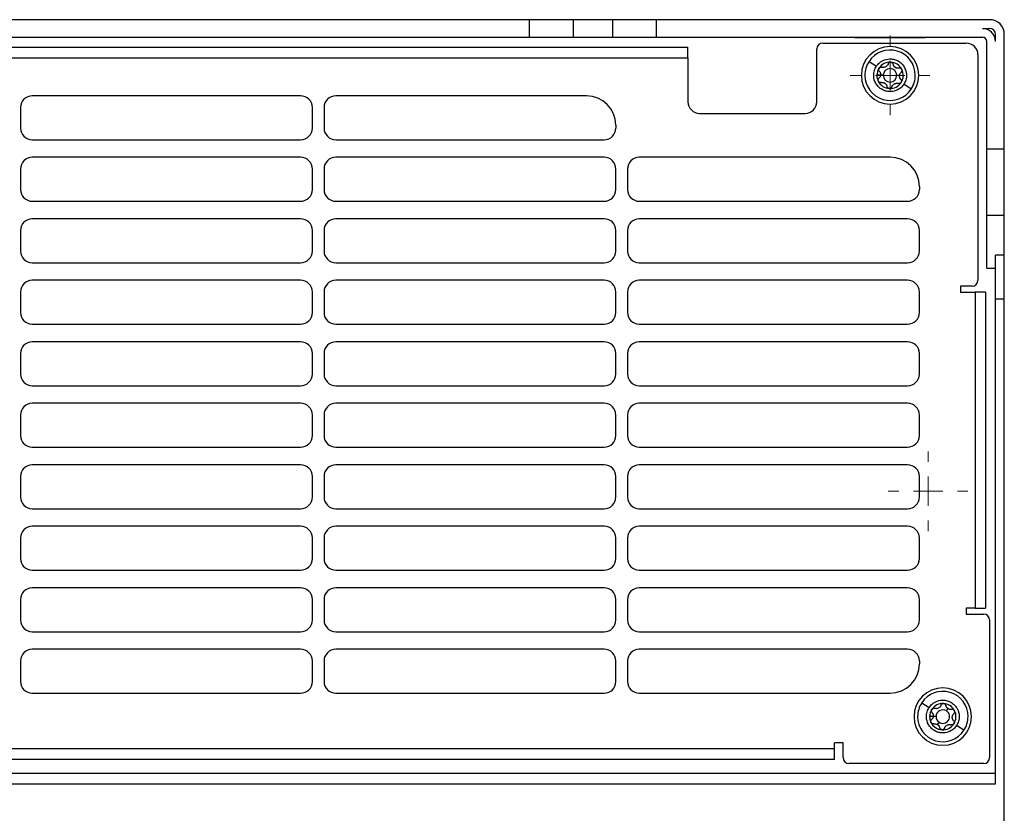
# Model space of a CAD drawing. Header units: millimetres. Extents: x -0.44 to 1.31, y -0.87 to 1.29.
# Tile 140 of 182: x 0.19 to 0.36, y 0.72 to 0.85. Entities that reach past the tile are written whole.
import ezdxf

# ---------------------------------------------------------------- set-up
doc = ezdxf.new("R2010")
doc.units = ezdxf.units.MM

# ---------------------------------------------------------------- blocks, each defined once
blk = doc.blocks.new('SW_CENTERMARKSYMBOL_6')
at = {"color": 0, "linetype": 'Continuous', "lineweight": 18}
for p, q in [((0, 0.005), (0, 0.0068)), ((0, 0), (0, 0.0025)), ((-0.005, 0), (-0.0068, 0)), ((0, 0), (-0.0025, 0)), ((0, 0), (0, -0.0025)), ((0, 0), (0.0025, 0)), ((0.005, 0), (0.0068, 0)), ((0, -0.005), (0, -0.0068))]:
    blk.add_line(p, q, dxfattribs=at)
blk = doc.blocks.new('SW_CENTERMARKSYMBOL_10')
at = {"color": 0, "linetype": 'Continuous', "lineweight": 18}
for p, q in [((0, 0.005), (0, 0.0068)), ((0, 0), (0, 0.0025)), ((-0.005, 0), (-0.0068, 0)), ((0, 0), (-0.0025, 0)), ((0, 0), (0, -0.0025)), ((0, 0), (0.0025, 0)), ((0.005, 0), (0.0068, 0)), ((0, -0.005), (0, -0.0068))]:
    blk.add_line(p, q, dxfattribs=at)

msp = doc.modelspace()

# ---------------------------------------------------------------- linework, layer by layer
at = {"color": 7, "linetype": 'Continuous', "lineweight": 25}
for p, q in [((0.2766779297, 0.8547058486), (0.1528812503, 0.8547058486)), ((0.2766779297, 0.8547058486), (0.2766779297, 0.8517058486)), ((0.2841954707, 0.8547058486), (0.2766779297, 0.8547058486)), ((0.2841954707, 0.8547058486), (0.2841954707, 0.8517058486)), ((0.2909188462, 0.8547058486), (0.2841954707, 0.8547058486)), ((0.2909188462, 0.8547058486), (0.2909188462, 0.8517058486)), ((0.2984363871, 0.8547058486), (0.2909188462, 0.8547058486)), ((0.2984363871, 0.8517058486), (0.2984363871, 0.8547058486)), ((0.35527959, 0.8547058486), (0.2984363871, 0.8547058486)), ((0.35402959, 0.8532058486), (0.35527959, 0.8532058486)), ((0.35627959, 0.8509558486), (0.35627959, 0.8522058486)), ((0.35777959, 0.8326083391), (0.35777959, 0.8522058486)), ((0.1528812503, 0.8517058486), (0.2766779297, 0.8517058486)), ((0.2766779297, 0.8517058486), (0.2841954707, 0.8517058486)), ((0.2841954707, 0.8517058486), (0.2909188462, 0.8517058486)), ((0.2909188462, 0.8517058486), (0.2984363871, 0.8517058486)), ((0.2984363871, 0.8517058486), (0.35402959, 0.8517058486)), ((0.32677959, 0.8507058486), (0.35127959, 0.8507058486)), ((0.33227959, 0.8516667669), (0.33227959, 0.8517058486)), ((0.33227959, 0.8516667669), (0.34427959, 0.8516667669)), ((0.34427959, 0.8516667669), (0.34427959, 0.8517058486)), ((0.35477959, 0.8326083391), (0.35477959, 0.8509558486)), ((0.12577959, 0.8500171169), (0.30377959, 0.8500171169)), ((0.30377959, 0.8482058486), (0.30377959, 0.8500171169)), ((0.32577959, 0.8407058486), (0.32577959, 0.8497058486)), ((0.35327959, 0.8487058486), (0.35327959, 0.8102058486)), ((0.12577959, 0.8482058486), (0.30377959, 0.8482058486)), ((0.30377959, 0.8482058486), (0.30377959, 0.8407058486)), ((0.3346882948, 0.8475707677), (0.3359440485, 0.8467503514)), ((0.3366473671, 0.8452058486), (0.33602959, 0.8452058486)), ((0.3371241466, 0.8452058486), (0.3366473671, 0.8452058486)), ((0.3394350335, 0.8452058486), (0.339911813, 0.8452058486)), ((0.3418879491, 0.8428670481), (0.3406321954, 0.8436874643)), ((0.23767959, 0.8417058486), (0.19187959, 0.8417058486)), ((0.28647959, 0.8417058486), (0.24367959, 0.8417058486)), ((0.18987959, 0.8397058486), (0.18987959, 0.8362058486)), ((0.23967959, 0.8362058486), (0.23967959, 0.8397058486)), ((0.24167959, 0.8397058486), (0.24167959, 0.8362058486)), ((0.30577959, 0.8387058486), (0.32377959, 0.8387058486)), ((0.29147959, 0.8367058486), (0.29147959, 0.8362058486)), ((0.19187959, 0.8342058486), (0.23767959, 0.8342058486)), ((0.24367959, 0.8342058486), (0.28947959, 0.8342058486)), ((0.35777959, 0.8326083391), (0.35477959, 0.8326083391)), ((0.35477959, 0.8213320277), (0.35477959, 0.8326083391)), ((0.35777959, 0.8213320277), (0.35777959, 0.8326083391)), ((0.23767959, 0.8312058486), (0.19187959, 0.8312058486)), ((0.28947959, 0.8312058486), (0.24367959, 0.8312058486)), ((0.33827959, 0.8312058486), (0.29547959, 0.8312058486)), ((0.18987959, 0.8292058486), (0.18987959, 0.8257058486)), ((0.23967959, 0.8257058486), (0.23967959, 0.8292058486)), ((0.24167959, 0.8292058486), (0.24167959, 0.8257058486)), ((0.29147959, 0.8257058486), (0.29147959, 0.8292058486)), ((0.29347959, 0.8292058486), (0.29347959, 0.8257058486)), ((0.34327959, 0.8262058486), (0.34327959, 0.8257058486)), ((0.19187959, 0.8237058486), (0.23767959, 0.8237058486)), ((0.24367959, 0.8237058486), (0.28947959, 0.8237058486)), ((0.29547959, 0.8237058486), (0.34127959, 0.8237058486)), ((0.23767959, 0.8207058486), (0.19187959, 0.8207058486)), ((0.28947959, 0.8207058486), (0.24367959, 0.8207058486)), ((0.34127959, 0.8207058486), (0.29547959, 0.8207058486)), ((0.35477959, 0.8213320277), (0.35777959, 0.8213320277)), ((0.35477959, 0.8122760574), (0.35477959, 0.8213320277)), ((0.35777959, 0.8144746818), (0.35777959, 0.8213320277)), ((0.18987959, 0.8187058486), (0.18987959, 0.8152058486)), ((0.23967959, 0.8152058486), (0.23967959, 0.8187058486)), ((0.24167959, 0.8187058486), (0.24167959, 0.8152058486)), ((0.29147959, 0.8152058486), (0.29147959, 0.8187058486)), ((0.29347959, 0.8187058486), (0.29347959, 0.8152058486)), ((0.34327959, 0.8152058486), (0.34327959, 0.8187058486)), ((0.35777959, 0.8144746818), (0.35627959, 0.8144746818)), ((0.35627959, 0.8069571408), (0.35627959, 0.8144746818)), ((0.35777959, 0.8069571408), (0.35777959, 0.8144746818)), ((0.19187959, 0.8132058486), (0.23767959, 0.8132058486)), ((0.24367959, 0.8132058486), (0.28947959, 0.8132058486)), ((0.29547959, 0.8132058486), (0.34127959, 0.8132058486)), ((0.35477959, 0.8122760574), (0.35627959, 0.8122760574)), ((0.23767959, 0.8102058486), (0.19187959, 0.8102058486)), ((0.28947959, 0.8102058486), (0.24367959, 0.8102058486)), ((0.34127959, 0.8102058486), (0.29547959, 0.8102058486)), ((0.35227959, 0.8092058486), (0.35027959, 0.8092058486)), ((0.35027959, 0.8092058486), (0.35027959, 0.8082058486)), ((0.18987959, 0.8082058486), (0.18987959, 0.8047058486)), ((0.23967959, 0.8047058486), (0.23967959, 0.8082058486)), ((0.24167959, 0.8082058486), (0.24167959, 0.8047058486)), ((0.29147959, 0.8047058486), (0.29147959, 0.8082058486)), ((0.29347959, 0.8082058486), (0.29347959, 0.8047058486)), ((0.34327959, 0.8047058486), (0.34327959, 0.8082058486)), ((0.35027959, 0.8082058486), (0.35277959, 0.8082058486)), ((0.35277959, 0.8082058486), (0.35277959, 0.7542058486)), ((0.3545908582, 0.8082058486), (0.35277959, 0.8082058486)), ((0.3545908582, 0.8082058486), (0.3545908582, 0.7542058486)), ((0.35777959, 0.8069571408), (0.35627959, 0.8069571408)), ((0.35627959, 0.7242058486), (0.35627959, 0.8069571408)), ((0.35777959, 0.7117058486), (0.35777959, 0.8069571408)), ((0.19187959, 0.8027058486), (0.23767959, 0.8027058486)), ((0.24367959, 0.8027058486), (0.28947959, 0.8027058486)), ((0.29547959, 0.8027058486), (0.34127959, 0.8027058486)), ((0.23767959, 0.7997058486), (0.19187959, 0.7997058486)), ((0.28947959, 0.7997058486), (0.24367959, 0.7997058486)), ((0.34127959, 0.7997058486), (0.29547959, 0.7997058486)), ((0.18987959, 0.7977058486), (0.18987959, 0.7942058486)), ((0.23967959, 0.7942058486), (0.23967959, 0.7977058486)), ((0.24167959, 0.7977058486), (0.24167959, 0.7942058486)), ((0.29147959, 0.7942058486), (0.29147959, 0.7977058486)), ((0.29347959, 0.7977058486), (0.29347959, 0.7942058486)), ((0.34327959, 0.7942058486), (0.34327959, 0.7977058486)), ((0.19187959, 0.7922058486), (0.23767959, 0.7922058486)), ((0.24367959, 0.7922058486), (0.28947959, 0.7922058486)), ((0.29547959, 0.7922058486), (0.34127959, 0.7922058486)), ((0.23767959, 0.7892058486), (0.19187959, 0.7892058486)), ((0.28947959, 0.7892058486), (0.24367959, 0.7892058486)), ((0.34127959, 0.7892058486), (0.29547959, 0.7892058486)), ((0.18987959, 0.7872058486), (0.18987959, 0.7837058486)), ((0.23967959, 0.7837058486), (0.23967959, 0.7872058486)), ((0.24167959, 0.7872058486), (0.24167959, 0.7837058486)), ((0.29147959, 0.7837058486), (0.29147959, 0.7872058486)), ((0.29347959, 0.7872058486), (0.29347959, 0.7837058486)), ((0.34327959, 0.7837058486), (0.34327959, 0.7872058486)), ((0.19187959, 0.7817058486), (0.23767959, 0.7817058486)), ((0.24367959, 0.7817058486), (0.28947959, 0.7817058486)), ((0.29547959, 0.7817058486), (0.34127959, 0.7817058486)), ((0.23767959, 0.7787058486), (0.19187959, 0.7787058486)), ((0.28947959, 0.7787058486), (0.24367959, 0.7787058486)), ((0.34127959, 0.7787058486), (0.29547959, 0.7787058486)), ((0.18987959, 0.7767058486), (0.18987959, 0.7732058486)), ((0.23967959, 0.7732058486), (0.23967959, 0.7767058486)), ((0.24167959, 0.7767058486), (0.24167959, 0.7732058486)), ((0.29147959, 0.7732058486), (0.29147959, 0.7767058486)), ((0.29347959, 0.7767058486), (0.29347959, 0.7732058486)), ((0.34327959, 0.7732058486), (0.34327959, 0.7767058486)), ((0.19187959, 0.7712058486), (0.23767959, 0.7712058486)), ((0.24367959, 0.7712058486), (0.28947959, 0.7712058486)), ((0.29547959, 0.7712058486), (0.34127959, 0.7712058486)), ((0.23767959, 0.7682058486), (0.19187959, 0.7682058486)), ((0.28947959, 0.7682058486), (0.24367959, 0.7682058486)), ((0.34127959, 0.7682058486), (0.29547959, 0.7682058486)), ((0.18987959, 0.7662058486), (0.18987959, 0.7627058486)), ((0.23967959, 0.7627058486), (0.23967959, 0.7662058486)), ((0.24167959, 0.7662058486), (0.24167959, 0.7627058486)), ((0.29147959, 0.7627058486), (0.29147959, 0.7662058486)), ((0.29347959, 0.7662058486), (0.29347959, 0.7627058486)), ((0.34327959, 0.7627058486), (0.34327959, 0.7662058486)), ((0.19187959, 0.7607058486), (0.23767959, 0.7607058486)), ((0.24367959, 0.7607058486), (0.28947959, 0.7607058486)), ((0.29547959, 0.7607058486), (0.34127959, 0.7607058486)), ((0.23767959, 0.7577058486), (0.19187959, 0.7577058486)), ((0.28947959, 0.7577058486), (0.24367959, 0.7577058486)), ((0.34127959, 0.7577058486), (0.29547959, 0.7577058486)), ((0.18987959, 0.7557058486), (0.18987959, 0.7522058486)), ((0.23967959, 0.7522058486), (0.23967959, 0.7557058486)), ((0.24167959, 0.7557058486), (0.24167959, 0.7522058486)), ((0.29147959, 0.7522058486), (0.29147959, 0.7557058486)), ((0.29347959, 0.7557058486), (0.29347959, 0.7522058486)), ((0.34327959, 0.7522058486), (0.34327959, 0.7557058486)), ((0.35277959, 0.7542058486), (0.35127959, 0.7542058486)), ((0.35127959, 0.7542058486), (0.35127959, 0.7532058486)), ((0.35127959, 0.7532058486), (0.35427959, 0.7532058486)), ((0.35277959, 0.7542058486), (0.3545908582, 0.7542058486)), ((0.35527959, 0.7522058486), (0.35527959, 0.7287058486)), ((0.19187959, 0.7502058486), (0.23767959, 0.7502058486)), ((0.24367959, 0.7502058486), (0.28947959, 0.7502058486)), ((0.29547959, 0.7502058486), (0.34127959, 0.7502058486)), ((0.23767959, 0.7472058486), (0.19187959, 0.7472058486)), ((0.28947959, 0.7472058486), (0.24367959, 0.7472058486)), ((0.34127959, 0.7472058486), (0.29547959, 0.7472058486)), ((0.18987959, 0.7452058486), (0.18987959, 0.7417058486)), ((0.23967959, 0.7417058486), (0.23967959, 0.7452058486)), ((0.24167959, 0.7452058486), (0.24167959, 0.7417058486)), ((0.29147959, 0.7417058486), (0.29147959, 0.7452058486)), ((0.29347959, 0.7452058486), (0.29347959, 0.7417058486)), ((0.34327959, 0.7452058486), (0.34327959, 0.7447058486)), ((0.19187959, 0.7397058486), (0.23767959, 0.7397058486)), ((0.24367959, 0.7397058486), (0.28947959, 0.7397058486)), ((0.29547959, 0.7397058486), (0.33827959, 0.7397058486)), ((0.3436882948, 0.7380707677), (0.3449440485, 0.7372503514)), ((0.3481683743, 0.7370662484), (0.3479115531, 0.7366731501)), ((0.3456473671, 0.7357058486), (0.34502959, 0.7357058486)), ((0.3461241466, 0.7357058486), (0.3456473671, 0.7357058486)), ((0.346647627, 0.7347385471), (0.3463908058, 0.7343454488)), ((0.3508879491, 0.7333670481), (0.3496321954, 0.7341874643)), ((0.32877959, 0.7302058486), (0.32877959, 0.7312058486)), ((0.33027959, 0.7312058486), (0.32877959, 0.7312058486)), ((0.33027959, 0.7287058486), (0.33027959, 0.7312058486)), ((0.32877959, 0.7302058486), (0.10077959, 0.7302058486)), ((0.32877959, 0.7283945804), (0.32877959, 0.7302058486)), ((0.32877959, 0.7283945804), (0.10077959, 0.7283945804)), ((0.35427959, 0.7277058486), (0.33127959, 0.7277058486)), ((0.35627959, 0.7260171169), (0.07327959, 0.7260171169)), ((0.07327959, 0.7242058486), (0.35627959, 0.7242058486))]:
    msp.add_line(p, q, dxfattribs=at)
for centre, radius, start, end in [((0.35527959, 0.8522058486), 0.0025000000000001, 0, 90), ((0.35402959, 0.8509558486), 0.00225, 0, 90), ((0.35527959, 0.8522058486), 0.001, 0, 90), ((0.32677959, 0.8497058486), 0.001, 90, 180), ((0.35127959, 0.8487058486), 0.002, 0, 90), ((0.35402959, 0.8509558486), 0.00075, 0, 90), ((0.33827959, 0.8452058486), 0.0049, 0, 180), ((0.338288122, 0.8452189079), 0.0043, 0, 146.8423803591), ((0.338288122, 0.8452189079), 0.0043, 146.8423803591, 180), ((0.33827959, 0.8452058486), 0.0022499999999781, 86.8423803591, 146.8423803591), ((0.33827959, 0.8452058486), 0.0022499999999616, 26.8423803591, 86.8423803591), ((0.33827959, 0.8452058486), 0.0022499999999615, 146.8423803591, 180), ((0.33827959, 0.8452058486), 0.0011554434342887, 0, 180), ((0.33827959, 0.8452058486), 0.0016312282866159, 53.9085283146, 59.7762324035), ((0.3396355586, 0.8472813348), 0.0008541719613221, 231.2330396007, 242.4517211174), ((0.33827959, 0.8452058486), 0.0022499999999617, 326.8423803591, 26.8423803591), ((0.33827959, 0.8452058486), 0.0049, 180, 0), ((0.338288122, 0.8452189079), 0.0043000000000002, 180, 326.8423803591), ((0.33827959, 0.8452058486), 0.0022499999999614, 180, 206.8423803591), ((0.33827959, 0.8452058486), 0.0022499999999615, 206.8423803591, 266.8423803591), ((0.33827959, 0.8452058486), 0.0011554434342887, 180, 0), ((0.33827959, 0.8452058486), 0.0016312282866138, 233.9085283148, 239.7762324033), ((0.3369236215, 0.8431303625), 0.0008541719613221, 51.2330396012, 62.451721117), ((0.33827959, 0.8452058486), 0.0022499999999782, 266.8423803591, 326.8423803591), ((0.338288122, 0.8452189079), 0.0043000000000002, 326.8423803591, 0), ((0.19187959, 0.8397058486), 0.002, 90, 180), ((0.23767959, 0.8397058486), 0.002, 0, 90), ((0.24367959, 0.8397058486), 0.002, 90, 180), ((0.28647959, 0.8367058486), 0.0050000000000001, 0, 90), ((0.30577959, 0.8407058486), 0.002, 180, 270), ((0.32377959, 0.8407058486), 0.002, 270, 0), ((0.19187959, 0.8362058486), 0.002, 180, 270), ((0.23767959, 0.8362058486), 0.002, 270, 0), ((0.24367959, 0.8362058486), 0.002, 180, 270), ((0.28947959, 0.8362058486), 0.002, 270, 0), ((0.19187959, 0.8292058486), 0.002, 90, 180), ((0.23767959, 0.8292058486), 0.002, 0, 90), ((0.24367959, 0.8292058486), 0.002, 90, 180), ((0.28947959, 0.8292058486), 0.002, 0, 90), ((0.29547959, 0.8292058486), 0.002, 90, 180), ((0.33827959, 0.8262058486), 0.0049999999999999, 0, 90), ((0.19187959, 0.8257058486), 0.002, 180, 270), ((0.23767959, 0.8257058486), 0.002, 270, 0), ((0.24367959, 0.8257058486), 0.002, 180, 270), ((0.28947959, 0.8257058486), 0.002, 270, 0), ((0.29547959, 0.8257058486), 0.002, 180, 270), ((0.34127959, 0.8257058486), 0.002, 270, 0), ((0.19187959, 0.8187058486), 0.002, 90, 180), ((0.23767959, 0.8187058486), 0.002, 0, 90), ((0.24367959, 0.8187058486), 0.002, 90, 180), ((0.28947959, 0.8187058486), 0.002, 0, 90), ((0.29547959, 0.8187058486), 0.002, 90, 180), ((0.34127959, 0.8187058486), 0.002, 0, 90), ((0.19187959, 0.8152058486), 0.002, 180, 270), ((0.23767959, 0.8152058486), 0.002, 270, 0), ((0.24367959, 0.8152058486), 0.002, 180, 270), ((0.28947959, 0.8152058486), 0.002, 270, 0), ((0.29547959, 0.8152058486), 0.002, 180, 270), ((0.34127959, 0.8152058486), 0.002, 270, 0), ((0.19187959, 0.8082058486), 0.002, 90, 180), ((0.23767959, 0.8082058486), 0.002, 0, 90), ((0.24367959, 0.8082058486), 0.0020000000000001, 90, 180), ((0.28947959, 0.8082058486), 0.002, 0, 90), ((0.29547959, 0.8082058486), 0.002, 90, 180), ((0.34127959, 0.8082058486), 0.002, 0, 90), ((0.35227959, 0.8102058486), 0.001, 270, 0), ((0.19187959, 0.8047058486), 0.002, 180, 270), ((0.23767959, 0.8047058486), 0.002, 270, 0), ((0.24367959, 0.8047058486), 0.002, 180, 270), ((0.28947959, 0.8047058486), 0.002, 270, 0), ((0.29547959, 0.8047058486), 0.002, 180, 270), ((0.34127959, 0.8047058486), 0.002, 270, 0), ((0.19187959, 0.7977058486), 0.002, 90, 180), ((0.23767959, 0.7977058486), 0.002, 0, 90), ((0.24367959, 0.7977058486), 0.002, 90, 180), ((0.28947959, 0.7977058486), 0.002, 0, 90), ((0.29547959, 0.7977058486), 0.002, 90, 180), ((0.34127959, 0.7977058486), 0.002, 0, 90), ((0.19187959, 0.7942058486), 0.002, 180, 270), ((0.23767959, 0.7942058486), 0.002, 270, 0), ((0.24367959, 0.7942058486), 0.002, 180, 270), ((0.28947959, 0.7942058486), 0.002, 270, 0), ((0.29547959, 0.7942058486), 0.002, 180, 270), ((0.34127959, 0.7942058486), 0.002, 270, 0), ((0.19187959, 0.7872058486), 0.002, 90, 180), ((0.23767959, 0.7872058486), 0.002, 0, 90), ((0.24367959, 0.7872058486), 0.002, 90, 180), ((0.28947959, 0.7872058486), 0.002, 0, 90), ((0.29547959, 0.7872058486), 0.002, 90, 180), ((0.34127959, 0.7872058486), 0.002, 0, 90), ((0.19187959, 0.7837058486), 0.002, 180, 270), ((0.23767959, 0.7837058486), 0.002, 270, 0), ((0.24367959, 0.7837058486), 0.002, 180, 270), ((0.28947959, 0.7837058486), 0.002, 270, 0), ((0.29547959, 0.7837058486), 0.002, 180, 270), ((0.34127959, 0.7837058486), 0.002, 270, 0), ((0.19187959, 0.7767058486), 0.002, 90, 180), ((0.23767959, 0.7767058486), 0.002, 0, 90), ((0.24367959, 0.7767058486), 0.002, 90, 180), ((0.28947959, 0.7767058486), 0.002, 0, 90), ((0.29547959, 0.7767058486), 0.0020000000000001, 90, 180), ((0.34127959, 0.7767058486), 0.002, 0, 90), ((0.19187959, 0.7732058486), 0.002, 180, 270), ((0.23767959, 0.7732058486), 0.002, 270, 0), ((0.24367959, 0.7732058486), 0.002, 180, 270), ((0.28947959, 0.7732058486), 0.002, 270, 0), ((0.29547959, 0.7732058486), 0.002, 180, 270), ((0.34127959, 0.7732058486), 0.002, 270, 0), ((0.19187959, 0.7662058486), 0.002, 90, 180), ((0.23767959, 0.7662058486), 0.002, 0, 90), ((0.24367959, 0.7662058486), 0.002, 90, 180), ((0.28947959, 0.7662058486), 0.002, 0, 90), ((0.29547959, 0.7662058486), 0.002, 90, 180), ((0.34127959, 0.7662058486), 0.002, 0, 90), ((0.19187959, 0.7627058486), 0.002, 180, 270), ((0.23767959, 0.7627058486), 0.002, 270, 0), ((0.24367959, 0.7627058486), 0.002, 180, 270), ((0.28947959, 0.7627058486), 0.002, 270, 0), ((0.29547959, 0.7627058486), 0.002, 180, 270), ((0.34127959, 0.7627058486), 0.002, 270, 0), ((0.19187959, 0.7557058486), 0.002, 90, 180), ((0.23767959, 0.7557058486), 0.002, 0, 90), ((0.24367959, 0.7557058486), 0.002, 90, 180), ((0.28947959, 0.7557058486), 0.002, 0, 90), ((0.29547959, 0.7557058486), 0.002, 90, 180), ((0.34127959, 0.7557058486), 0.002, 0, 90), ((0.35427959, 0.7522058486), 0.001, 0, 90), ((0.19187959, 0.7522058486), 0.002, 180, 270), ((0.23767959, 0.7522058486), 0.002, 270, 0), ((0.24367959, 0.7522058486), 0.002, 180, 270), ((0.28947959, 0.7522058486), 0.002, 270, 0), ((0.29547959, 0.7522058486), 0.002, 180, 270), ((0.34127959, 0.7522058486), 0.002, 270, 0), ((0.19187959, 0.7452058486), 0.002, 90, 180), ((0.23767959, 0.7452058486), 0.002, 0, 90), ((0.24367959, 0.7452058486), 0.002, 90, 180), ((0.28947959, 0.7452058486), 0.002, 0, 90), ((0.29547959, 0.7452058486), 0.002, 90, 180), ((0.34127959, 0.7452058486), 0.002, 0, 90), ((0.33827959, 0.7447058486), 0.005, 270, 0), ((0.19187959, 0.7417058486), 0.002, 180, 270), ((0.23767959, 0.7417058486), 0.002, 270, 0), ((0.24367959, 0.7417058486), 0.002, 180, 270), ((0.28947959, 0.7417058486), 0.002, 270, 0), ((0.29547959, 0.7417058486), 0.002, 180, 270), ((0.34727959, 0.7357058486), 0.0049, 0, 180), ((0.347288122, 0.7357189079), 0.0043000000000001, 0, 146.8423803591), ((0.347288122, 0.7357189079), 0.0043000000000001, 146.8423803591, 180), ((0.34727959, 0.7357058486), 0.0022500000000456, 86.8423803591, 146.8423803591), ((0.34727959, 0.7357058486), 0.0022500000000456, 26.8423803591, 86.8423803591), ((0.34727959, 0.7357058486), 0.0022500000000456, 146.8423803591, 180), ((0.34727959, 0.7357058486), 0.0011554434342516, 56.8423759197, 180), ((0.34727959, 0.7357058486), 0.0011554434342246, 236.8423803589, 56.8423759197), ((0.34727959, 0.7357058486), 0.0016312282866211, 53.908528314, 59.7762324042), ((0.3486355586, 0.7377813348), 0.0008541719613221, 231.2330395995, 242.4517211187), ((0.34727959, 0.7357058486), 0.0022500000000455, 326.8423803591, 26.8423803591), ((0.34727959, 0.7357058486), 0.0049, 180, 0), ((0.347288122, 0.7357189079), 0.0043, 180, 326.8423803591), ((0.34727959, 0.7357058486), 0.0022500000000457, 180, 206.8423803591), ((0.34727959, 0.7357058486), 0.0022500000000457, 206.8423803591, 266.8423803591), ((0.34727959, 0.7357058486), 0.0011554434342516, 180, 236.8423803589), ((0.34727959, 0.7357058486), 0.0016312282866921, 233.9085283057, 239.7762324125), ((0.3459236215, 0.7336303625), 0.000854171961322, 51.2330395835, 62.4517211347), ((0.34727959, 0.7357058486), 0.0022500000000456, 266.8423803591, 326.8423803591), ((0.347288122, 0.7357189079), 0.0043, 326.8423803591, 0), ((0.33127959, 0.7287058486), 0.001, 180, 270), ((0.35427959, 0.7287058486), 0.0010000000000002, 270, 0)]:
    msp.add_arc(centre, radius, start, end, dxfattribs=at)
for points, knots in [([(0.3359440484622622, 0.8467503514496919), (0.3360716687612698, 0.8469456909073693), (0.3362397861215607, 0.8471511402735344), (0.3366934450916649, 0.8475397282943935), (0.3369808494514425, 0.8477229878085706), (0.3376826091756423, 0.8479780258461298), (0.3380988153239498, 0.8480468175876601), (0.3387550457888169, 0.8479884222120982), (0.338978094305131, 0.8479422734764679), (0.3394127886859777, 0.8477933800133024), (0.3396242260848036, 0.8476906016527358), (0.3400149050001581, 0.8474353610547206), (0.3401939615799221, 0.8472830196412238), (0.3405049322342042, 0.8469447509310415), (0.340636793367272, 0.846759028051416), (0.340953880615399, 0.8461815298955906), (0.3410580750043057, 0.8457727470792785), (0.3411064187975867, 0.8450276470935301), (0.3410540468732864, 0.844690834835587), (0.3408804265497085, 0.8441192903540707), (0.3407598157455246, 0.8438828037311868), (0.340632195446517, 0.8436874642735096)], [0, 0, 0, 0, 0.1249999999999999, 0.1249999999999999, 0.2499999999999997, 0.2499999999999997, 0.3749999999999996, 0.3749999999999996, 0.4374999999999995, 0.4374999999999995, 0.4999999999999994, 0.4999999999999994, 0.5624999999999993, 0.5624999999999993, 0.6249999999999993, 0.6249999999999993, 0.7499999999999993, 0.7499999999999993, 0.8749999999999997, 0.8749999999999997, 1, 1, 1, 1]), ([(0.3379733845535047, 0.8471566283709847), (0.3379632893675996, 0.8471281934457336), (0.3379437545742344, 0.847073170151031), (0.3379047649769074, 0.8469968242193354), (0.3378618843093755, 0.8469287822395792), (0.3377949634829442, 0.8468416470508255), (0.33769412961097, 0.8467437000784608), (0.3375484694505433, 0.8466508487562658), (0.3373873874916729, 0.8465883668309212), (0.3372219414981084, 0.846560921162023), (0.3370515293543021, 0.84656387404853), (0.3369457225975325, 0.8465925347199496), (0.3368890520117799, 0.8466078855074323)], [0, 0, 0, 0, 0.0691960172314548, 0.1338984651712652, 0.1941578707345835, 0.2500369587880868, 0.3786719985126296, 0.500157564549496, 0.6213963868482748, 0.749816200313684, 0.8660004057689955, 1, 1, 1, 1]), ([(0.3379733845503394, 0.8471566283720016), (0.3379812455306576, 0.847177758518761), (0.3379970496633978, 0.8472202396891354), (0.338045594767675, 0.8472979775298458), (0.3381287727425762, 0.8473813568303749), (0.3382374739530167, 0.8474329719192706), (0.3383314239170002, 0.8474528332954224), (0.3383795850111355, 0.8474525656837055), (0.3384035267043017, 0.8474524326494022)], [0, 0, 0, 0, 0.124723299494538, 0.2507503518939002, 0.4994843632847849, 0.748893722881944, 0.8751708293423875, 1, 1, 1, 1]), ([(0.3384035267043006, 0.847452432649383), (0.3384194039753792, 0.8474510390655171), (0.338451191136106, 0.8474482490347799), (0.3384980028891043, 0.847437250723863), (0.3385731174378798, 0.8474111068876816), (0.3386686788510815, 0.8473515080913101), (0.3387422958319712, 0.847259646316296), (0.3387820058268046, 0.8471769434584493), (0.3387930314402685, 0.8471329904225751), (0.3387985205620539, 0.847111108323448)], [0, 0, 0, 0, 0.0832164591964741, 0.1666038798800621, 0.2508130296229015, 0.5002404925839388, 0.7493515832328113, 0.8752142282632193, 1, 1, 1, 1]), ([(0.3391007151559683, 0.8466153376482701), (0.3390823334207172, 0.8466308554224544), (0.3390449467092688, 0.8466624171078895), (0.3389937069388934, 0.8467161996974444), (0.3389457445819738, 0.846775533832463), (0.3388917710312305, 0.8468568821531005), (0.3388353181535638, 0.8469679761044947), (0.3388113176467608, 0.8470613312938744), (0.338798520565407, 0.84711110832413)], [0, 0, 0, 0, 0.1185321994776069, 0.2410832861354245, 0.3679289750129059, 0.4993179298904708, 0.7330360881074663, 1, 1, 1, 1]), ([(0.340632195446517, 0.8436874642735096), (0.3405045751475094, 0.8434921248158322), (0.3403364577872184, 0.8432866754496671), (0.3398827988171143, 0.842898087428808), (0.3395953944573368, 0.842714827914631), (0.338893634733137, 0.8424597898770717), (0.3384774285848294, 0.8423909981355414), (0.3378211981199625, 0.8424493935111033), (0.3375981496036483, 0.8424955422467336), (0.3371634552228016, 0.8426444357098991), (0.3369520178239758, 0.8427472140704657), (0.3365613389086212, 0.8430024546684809), (0.3363822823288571, 0.8431547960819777), (0.336071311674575, 0.8434930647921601), (0.3359394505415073, 0.8436787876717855), (0.3356223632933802, 0.8442562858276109), (0.3355181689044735, 0.844665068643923), (0.3354698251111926, 0.8454101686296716), (0.3355221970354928, 0.8457469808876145), (0.3356958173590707, 0.8463185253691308), (0.3358164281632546, 0.8465550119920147), (0.3359440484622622, 0.8467503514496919)], [0, 0, 0, 0, 0.1249999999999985, 0.1249999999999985, 0.2499999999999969, 0.2499999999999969, 0.3749999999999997, 0.3749999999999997, 0.4374999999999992, 0.4374999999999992, 0.4999999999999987, 0.4999999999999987, 0.5624999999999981, 0.5624999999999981, 0.6249999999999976, 0.6249999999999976, 0.7499999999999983, 0.7499999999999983, 0.8749999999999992, 0.8749999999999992, 1, 1, 1, 1]), ([(0.3363264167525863, 0.8462028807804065), (0.3363272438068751, 0.8462235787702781), (0.3363288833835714, 0.8462646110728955), (0.3363427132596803, 0.846325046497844), (0.3363641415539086, 0.8463831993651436), (0.3363853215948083, 0.8464186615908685), (0.3363959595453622, 0.8464364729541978)], [0, 0, 0, 0, 0.2533083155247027, 0.5021658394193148, 0.7499563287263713, 1, 1, 1, 1]), ([(0.336437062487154, 0.845916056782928), (0.3364260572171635, 0.845929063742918), (0.3364040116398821, 0.8459551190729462), (0.336376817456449, 0.8459995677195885), (0.336351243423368, 0.8460551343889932), (0.336330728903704, 0.8461230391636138), (0.3363278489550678, 0.8461763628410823), (0.3363264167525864, 0.8462028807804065)], [0, 0, 0, 0, 0.1658926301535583, 0.3323134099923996, 0.501334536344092, 0.7520129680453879, 1, 1, 1, 1]), ([(0.3363959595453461, 0.8464364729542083), (0.3364051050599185, 0.8464495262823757), (0.336423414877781, 0.8464756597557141), (0.3364563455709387, 0.8465107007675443), (0.3365165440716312, 0.8465626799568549), (0.3366159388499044, 0.8466156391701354), (0.3367323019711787, 0.8466334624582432), (0.3368237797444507, 0.8466265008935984), (0.336867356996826, 0.8466140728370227), (0.3368890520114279, 0.8466078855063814)], [0, 0, 0, 0, 0.0832164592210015, 0.1666038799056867, 0.2508130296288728, 0.5002404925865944, 0.7493515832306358, 0.8752142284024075, 1, 1, 1, 1]), ([(0.3364370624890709, 0.8459160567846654), (0.3364550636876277, 0.8458950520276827), (0.3364900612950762, 0.8458542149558), (0.3365340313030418, 0.8457882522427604), (0.3365703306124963, 0.8457224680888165), (0.3365991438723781, 0.8456574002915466), (0.3366289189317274, 0.8455723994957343), (0.3366527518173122, 0.8454647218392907), (0.3366624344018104, 0.8453336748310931), (0.3366523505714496, 0.8452481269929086), (0.3366473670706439, 0.8452058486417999)], [0, 0, 0, 0, 0.1122443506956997, 0.2182234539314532, 0.318005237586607, 0.4116712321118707, 0.4993201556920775, 0.6708971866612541, 0.8373550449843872, 1, 1, 1, 1]), ([(0.3398159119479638, 0.8464464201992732), (0.3397900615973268, 0.8464415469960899), (0.3397399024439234, 0.8464320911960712), (0.3396650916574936, 0.8464267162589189), (0.3395943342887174, 0.8464271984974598), (0.3394980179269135, 0.8464359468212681), (0.3393774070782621, 0.84646110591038), (0.339285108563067, 0.846503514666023), (0.3392405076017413, 0.8465240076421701)], [0, 0, 0, 0, 0.1371696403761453, 0.2661593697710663, 0.3870403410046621, 0.4998992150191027, 0.75833873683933, 1, 1, 1, 1]), ([(0.3402871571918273, 0.8462218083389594), (0.3402780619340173, 0.8462382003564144), (0.3402597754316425, 0.8462711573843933), (0.3402242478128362, 0.8463156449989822), (0.3401832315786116, 0.8463556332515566), (0.3401366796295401, 0.8463900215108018), (0.3400639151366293, 0.8464296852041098), (0.3399540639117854, 0.846462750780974), (0.339863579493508, 0.8464520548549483), (0.3398159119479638, 0.8464464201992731)], [0, 0, 0, 0, 0.0978109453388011, 0.1966541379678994, 0.2967087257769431, 0.3981474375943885, 0.5011360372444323, 0.7371965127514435, 1, 1, 1, 1]), ([(0.3399008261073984, 0.8450692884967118), (0.339901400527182, 0.8450930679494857), (0.3399025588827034, 0.8451410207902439), (0.3399120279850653, 0.8452130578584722), (0.3399274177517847, 0.8452851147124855), (0.3399494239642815, 0.8453566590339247), (0.3399895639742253, 0.8454548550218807), (0.3400618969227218, 0.8455816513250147), (0.340144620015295, 0.8456645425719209), (0.3401890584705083, 0.8457090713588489)], [0, 0, 0, 0, 0.0963076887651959, 0.1942108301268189, 0.2939642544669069, 0.3958089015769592, 0.4999711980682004, 0.7313868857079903, 1, 1, 1, 1]), ([(0.3401890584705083, 0.8457090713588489), (0.3402032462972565, 0.8457226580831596), (0.340231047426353, 0.8457492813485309), (0.340265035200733, 0.8457954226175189), (0.3402921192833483, 0.8458435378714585), (0.3403120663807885, 0.8458929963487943), (0.3403294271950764, 0.8459576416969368), (0.340336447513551, 0.8460387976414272), (0.340324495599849, 0.8461345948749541), (0.3402995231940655, 0.8461929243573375), (0.3402871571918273, 0.8462218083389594)], [0, 0, 0, 0, 0.1085992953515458, 0.2128009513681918, 0.3126713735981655, 0.4082860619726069, 0.4997311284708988, 0.670196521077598, 0.8366857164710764, 1, 1, 1, 1]), ([(0.3362260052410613, 0.8443827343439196), (0.3362268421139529, 0.8444032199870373), (0.3362285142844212, 0.84444415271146), (0.3362420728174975, 0.8445039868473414), (0.336266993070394, 0.8445702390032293), (0.3363073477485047, 0.8446403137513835), (0.3363492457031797, 0.844681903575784), (0.3363701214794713, 0.844702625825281)], [0, 0, 0, 0, 0.1662187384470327, 0.3321245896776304, 0.5001627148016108, 0.750954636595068, 1, 1, 1, 1]), ([(0.3362720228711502, 0.8441898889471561), (0.3362649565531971, 0.8442050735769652), (0.3362508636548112, 0.8442353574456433), (0.3362367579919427, 0.8442834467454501), (0.3362276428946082, 0.8443327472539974), (0.3362265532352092, 0.8443660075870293), (0.3362260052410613, 0.8443827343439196)], [0, 0, 0, 0, 0.2499562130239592, 0.4985067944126, 0.7477970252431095, 1, 1, 1, 1]), ([(0.3367432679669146, 0.8439652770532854), (0.3367208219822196, 0.8439614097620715), (0.3366763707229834, 0.8439537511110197), (0.3366078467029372, 0.8439557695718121), (0.3365397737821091, 0.8439686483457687), (0.3364520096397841, 0.8440012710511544), (0.3363492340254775, 0.8440673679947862), (0.3362976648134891, 0.844149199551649), (0.3362720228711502, 0.8441898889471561)], [0, 0, 0, 0, 0.1260009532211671, 0.2495279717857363, 0.3732302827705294, 0.4997837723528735, 0.7512757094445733, 1, 1, 1, 1]), ([(0.3366473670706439, 0.8452058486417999), (0.3366429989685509, 0.8451824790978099), (0.336634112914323, 0.8451349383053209), (0.336612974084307, 0.8450646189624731), (0.3365855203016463, 0.8449943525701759), (0.3365421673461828, 0.8449080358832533), (0.3364746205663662, 0.8448049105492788), (0.3364064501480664, 0.8447381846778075), (0.3363701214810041, 0.8447026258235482)], [0, 0, 0, 0, 0.1184372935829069, 0.2409376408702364, 0.367767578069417, 0.4991672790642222, 0.7331014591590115, 1, 1, 1, 1]), ([(0.3367432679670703, 0.8439652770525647), (0.3367691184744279, 0.8439701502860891), (0.3368192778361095, 0.8439796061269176), (0.3368940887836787, 0.8439849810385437), (0.336964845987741, 0.8439844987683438), (0.3370611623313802, 0.8439757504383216), (0.337181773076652, 0.8439505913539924), (0.3372740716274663, 0.8439081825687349), (0.3373186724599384, 0.8438876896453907)], [0, 0, 0, 0, 0.1371704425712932, 0.2661604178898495, 0.3870410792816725, 0.4998990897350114, 0.7583394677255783, 1, 1, 1, 1]), ([(0.3374584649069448, 0.8437963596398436), (0.3374768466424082, 0.8437808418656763), (0.337514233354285, 0.8437492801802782), (0.3375654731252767, 0.8436954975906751), (0.3376134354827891, 0.843636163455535), (0.3376674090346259, 0.843554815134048), (0.3377238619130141, 0.8434437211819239), (0.3377478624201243, 0.8433503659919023), (0.3377606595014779, 0.8433005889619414)], [0, 0, 0, 0, 0.1185321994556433, 0.2410832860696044, 0.3679289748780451, 0.4993179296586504, 0.7330360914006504, 0.9999999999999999, 0.9999999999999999, 0.9999999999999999, 0.9999999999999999]), ([(0.338585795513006, 0.843255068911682), (0.3385958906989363, 0.8432835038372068), (0.3386154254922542, 0.8433385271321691), (0.338654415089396, 0.8434148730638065), (0.3386972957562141, 0.843482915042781), (0.338764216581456, 0.8435700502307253), (0.3388650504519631, 0.8436679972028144), (0.339010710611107, 0.8437608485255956), (0.3391717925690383, 0.8438233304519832), (0.3393372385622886, 0.8438507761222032), (0.3395076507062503, 0.8438478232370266), (0.3396134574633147, 0.8438191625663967), (0.3396701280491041, 0.8438038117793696)], [0, 0, 0, 0, 0.0691960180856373, 0.1338984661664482, 0.1941578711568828, 0.2500369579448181, 0.3786719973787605, 0.5001575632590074, 0.6213963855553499, 0.7498161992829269, 0.8660004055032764, 1, 1, 1, 1]), ([(0.340163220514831, 0.843975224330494), (0.3401540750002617, 0.8439621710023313), (0.3401357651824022, 0.8439360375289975), (0.3401028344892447, 0.843900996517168), (0.3400426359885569, 0.8438490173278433), (0.3399432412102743, 0.843796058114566), (0.3398268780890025, 0.8437782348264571), (0.3397354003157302, 0.8437851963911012), (0.339691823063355, 0.8437976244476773), (0.3396701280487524, 0.8438038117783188)], [0, 0, 0, 0, 0.0832164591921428, 0.1666038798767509, 0.2508130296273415, 0.500240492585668, 0.7493515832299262, 0.8752142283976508, 0.9999999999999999, 0.9999999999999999, 0.9999999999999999, 0.9999999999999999]), ([(0.3401221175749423, 0.8444956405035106), (0.3401039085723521, 0.8445169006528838), (0.3400686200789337, 0.8445581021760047), (0.3400245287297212, 0.8446244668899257), (0.3399883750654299, 0.8446901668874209), (0.3399471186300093, 0.8447839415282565), (0.3399093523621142, 0.8449093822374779), (0.339903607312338, 0.8450171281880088), (0.3399008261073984, 0.8450692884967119)], [0, 0, 0, 0, 0.137698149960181, 0.2668548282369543, 0.3875533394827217, 0.4998960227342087, 0.7578973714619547, 1, 1, 1, 1]), ([(0.3401221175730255, 0.8444956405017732), (0.3401364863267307, 0.8444782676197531), (0.3401653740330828, 0.8444433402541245), (0.3402084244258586, 0.8443624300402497), (0.3402390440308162, 0.8442487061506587), (0.3402293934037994, 0.8441287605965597), (0.3401996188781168, 0.8440374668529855), (0.3401753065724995, 0.84399589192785), (0.3401632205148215, 0.8439752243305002)], [0, 0, 0, 0, 0.1247232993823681, 0.2507503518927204, 0.4994843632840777, 0.7488937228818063, 0.875170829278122, 1, 1, 1, 1]), ([(0.3381556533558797, 0.8429592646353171), (0.3381364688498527, 0.8429610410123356), (0.3380983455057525, 0.842964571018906), (0.3380429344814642, 0.8429793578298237), (0.337990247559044, 0.8430008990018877), (0.3379407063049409, 0.8430296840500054), (0.3378736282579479, 0.8430819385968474), (0.3377990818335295, 0.8431695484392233), (0.3377734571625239, 0.8432569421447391), (0.3377606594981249, 0.8433005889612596)], [0, 0, 0, 0, 0.100470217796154, 0.1996538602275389, 0.2986854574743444, 0.3987431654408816, 0.5010065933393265, 0.7507889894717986, 1, 1, 1, 1]), ([(0.3385857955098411, 0.8432550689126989), (0.33857793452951, 0.8432339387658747), (0.338562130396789, 0.8431914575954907), (0.3385135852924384, 0.8431137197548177), (0.338430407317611, 0.8430303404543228), (0.3383217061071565, 0.8429787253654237), (0.3382277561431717, 0.8429588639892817), (0.3381795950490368, 0.8429591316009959), (0.3381556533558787, 0.842959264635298)], [0, 0, 0, 0, 0.1247232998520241, 0.2507503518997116, 0.499484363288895, 0.7488937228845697, 0.8751708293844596, 1, 1, 1, 1]), ([(0.3449440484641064, 0.7372503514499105), (0.345071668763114, 0.7374456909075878), (0.3452397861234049, 0.7376511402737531), (0.3456934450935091, 0.7380397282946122), (0.3459808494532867, 0.7382229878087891), (0.3466826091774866, 0.7384780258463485), (0.347098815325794, 0.7385468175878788), (0.3477550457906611, 0.7384884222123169), (0.3479780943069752, 0.7384422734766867), (0.348412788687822, 0.7382933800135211), (0.3486242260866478, 0.7381906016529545), (0.3490149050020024, 0.7379353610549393), (0.3491939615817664, 0.7377830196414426), (0.3495049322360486, 0.7374447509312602), (0.3496367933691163, 0.7372590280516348), (0.3499538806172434, 0.7366815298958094), (0.3500580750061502, 0.7362727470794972), (0.3501064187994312, 0.7355276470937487), (0.3500540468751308, 0.7351908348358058), (0.3498804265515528, 0.7346192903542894), (0.349759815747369, 0.7343828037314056), (0.3496321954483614, 0.7341874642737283)], [0, 0, 0, 0, 0.1249999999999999, 0.1249999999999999, 0.2499999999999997, 0.2499999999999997, 0.3749999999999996, 0.3749999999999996, 0.4374999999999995, 0.4374999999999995, 0.4999999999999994, 0.4999999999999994, 0.5624999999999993, 0.5624999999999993, 0.6249999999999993, 0.6249999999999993, 0.7499999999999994, 0.7499999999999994, 0.8749999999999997, 0.8749999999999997, 1, 1, 1, 1]), ([(0.3469733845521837, 0.7376566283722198), (0.3469812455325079, 0.7376777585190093), (0.3469970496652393, 0.7377202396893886), (0.3470455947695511, 0.7377979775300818), (0.3471287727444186, 0.7378813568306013), (0.3472374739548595, 0.7379329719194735), (0.3473314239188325, 0.7379528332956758), (0.3473795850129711, 0.7379525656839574), (0.3474035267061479, 0.7379524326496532)], [0, 0, 0, 0, 0.1247232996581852, 0.2507503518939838, 0.4994843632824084, 0.7488937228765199, 0.8751708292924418, 1, 1, 1, 1]), ([(0.3474035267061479, 0.7379524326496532), (0.3474194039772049, 0.7379510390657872), (0.3474511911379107, 0.7379482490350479), (0.3474980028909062, 0.7379372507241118), (0.347573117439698, 0.7379111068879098), (0.3476686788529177, 0.7378515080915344), (0.3477422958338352, 0.7377596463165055), (0.34778200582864, 0.7376769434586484), (0.3477930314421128, 0.7376329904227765), (0.3477985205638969, 0.7376111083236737)], [0, 0, 0, 0, 0.0832164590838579, 0.1666038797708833, 0.250813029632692, 0.5002404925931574, 0.7493515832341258, 0.875214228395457, 1, 1, 1, 1]), ([(0.3496321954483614, 0.7341874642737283), (0.3495045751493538, 0.733992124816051), (0.3493364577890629, 0.7337866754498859), (0.3488827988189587, 0.7333980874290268), (0.3485953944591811, 0.7332148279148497), (0.3478936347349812, 0.7329597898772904), (0.3474774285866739, 0.7328909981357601), (0.3468211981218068, 0.7329493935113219), (0.3465981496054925, 0.7329955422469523), (0.3461634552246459, 0.7331444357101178), (0.34595201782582, 0.7332472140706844), (0.3455613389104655, 0.7335024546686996), (0.3453822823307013, 0.7336547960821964), (0.3450713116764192, 0.7339930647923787), (0.3449394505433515, 0.7341787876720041), (0.3446223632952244, 0.7347562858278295), (0.3445181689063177, 0.7351650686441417), (0.3444698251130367, 0.7359101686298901), (0.344522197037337, 0.736246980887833), (0.344695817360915, 0.7368185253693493), (0.3448164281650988, 0.7370550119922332), (0.3449440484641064, 0.7372503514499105)], [0, 0, 0, 0, 0.1250000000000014, 0.1250000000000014, 0.2500000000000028, 0.2500000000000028, 0.3750000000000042, 0.3750000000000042, 0.4375000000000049, 0.4375000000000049, 0.5000000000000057, 0.5000000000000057, 0.5625000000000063, 0.5625000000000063, 0.6250000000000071, 0.6250000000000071, 0.7500000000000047, 0.7500000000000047, 0.8750000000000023, 0.8750000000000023, 1, 1, 1, 1]), ([(0.3453264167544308, 0.7367028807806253), (0.3453272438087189, 0.7367235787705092), (0.345328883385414, 0.7367646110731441), (0.3453427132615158, 0.7368250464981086), (0.3453641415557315, 0.7368831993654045), (0.3453853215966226, 0.7369186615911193), (0.3453959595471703, 0.7369364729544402)], [0, 0, 0, 0, 0.2533083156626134, 0.502165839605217, 0.7499563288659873, 1, 1, 1, 1]), ([(0.3454370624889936, 0.7364160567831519), (0.3454260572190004, 0.7364290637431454), (0.3454040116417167, 0.7364551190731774), (0.3453768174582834, 0.7364995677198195), (0.3453512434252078, 0.7365551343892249), (0.3453307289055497, 0.7366230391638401), (0.3453278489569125, 0.7366763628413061), (0.3453264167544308, 0.7367028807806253)], [0, 0, 0, 0, 0.1658926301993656, 0.3323134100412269, 0.5013345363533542, 0.752012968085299, 0.9999999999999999, 0.9999999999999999, 0.9999999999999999, 0.9999999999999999]), ([(0.3453959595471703, 0.7369364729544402), (0.3454051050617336, 0.7369495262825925), (0.3454234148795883, 0.7369756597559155), (0.3454563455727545, 0.7370107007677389), (0.3455165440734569, 0.7370626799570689), (0.3456159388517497, 0.7371156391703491), (0.3457323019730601, 0.7371334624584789), (0.3458237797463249, 0.7371265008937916), (0.345867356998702, 0.7371140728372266), (0.3458890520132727, 0.7371078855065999)], [0, 0, 0, 0, 0.0832164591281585, 0.166603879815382, 0.2508130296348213, 0.500240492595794, 0.749351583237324, 0.8752142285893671, 1, 1, 1, 1]), ([(0.3454370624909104, 0.7364160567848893), (0.3454550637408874, 0.7363950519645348), (0.3454900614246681, 0.7363542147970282), (0.3455340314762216, 0.7362882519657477), (0.3455703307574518, 0.7362224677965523), (0.3455991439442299, 0.7361574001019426), (0.3456289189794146, 0.7360723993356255), (0.3456527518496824, 0.7359647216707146), (0.3456624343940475, 0.7358336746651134), (0.3456523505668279, 0.7357481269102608), (0.3456473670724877, 0.735705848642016)], [0, 0, 0, 0, 0.1122446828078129, 0.2182239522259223, 0.3180057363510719, 0.411671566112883, 0.4993201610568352, 0.6708975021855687, 0.8373553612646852, 1, 1, 1, 1]), ([(0.3469733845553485, 0.7376566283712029), (0.3469632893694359, 0.7376281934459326), (0.3469437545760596, 0.7375731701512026), (0.3469047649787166, 0.7374968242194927), (0.3468618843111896, 0.7374287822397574), (0.3467949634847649, 0.7373416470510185), (0.3466941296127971, 0.7372437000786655), (0.3465484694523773, 0.7371508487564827), (0.3463873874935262, 0.7370883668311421), (0.3462219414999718, 0.7370609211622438), (0.3460515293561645, 0.7370638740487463), (0.3459457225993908, 0.7370925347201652), (0.3458890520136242, 0.7371078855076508)], [0, 0, 0, 0, 0.0691960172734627, 0.1338984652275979, 0.1941578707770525, 0.2500369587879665, 0.3786719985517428, 0.5001575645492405, 0.6213963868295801, 0.7498162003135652, 0.8660004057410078, 1, 1, 1, 1]), ([(0.3481007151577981, 0.7371153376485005), (0.348082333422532, 0.7371308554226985), (0.3480449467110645, 0.7371624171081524), (0.3479937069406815, 0.7372161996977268), (0.3479457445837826, 0.7372755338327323), (0.3478917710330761, 0.7373568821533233), (0.3478353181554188, 0.7374679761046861), (0.3478113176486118, 0.7375613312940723), (0.3477985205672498, 0.7376111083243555)], [0, 0, 0, 0, 0.1185321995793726, 0.2410832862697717, 0.3679289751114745, 0.499317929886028, 0.7330360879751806, 1, 1, 1, 1]), ([(0.3488159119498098, 0.7369464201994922), (0.3487900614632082, 0.7369415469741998), (0.3487399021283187, 0.7369320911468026), (0.3486650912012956, 0.7369267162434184), (0.3485943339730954, 0.7369271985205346), (0.3484980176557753, 0.7369359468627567), (0.3483774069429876, 0.7369611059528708), (0.3482851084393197, 0.7370035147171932), (0.348240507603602, 0.7370240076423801)], [0, 0, 0, 0, 0.1371703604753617, 0.2661603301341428, 0.3870410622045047, 0.4998992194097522, 0.7583393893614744, 1, 1, 1, 1]), ([(0.3492871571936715, 0.7367218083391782), (0.3492780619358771, 0.7367382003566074), (0.3492597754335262, 0.736771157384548), (0.3492242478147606, 0.7368156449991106), (0.349183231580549, 0.7368556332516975), (0.3491366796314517, 0.7368900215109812), (0.3490639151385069, 0.7369296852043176), (0.3489540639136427, 0.7369627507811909), (0.3488635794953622, 0.7369520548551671), (0.3488159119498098, 0.7369464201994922)], [0, 0, 0, 0, 0.0978109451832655, 0.1966541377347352, 0.2967087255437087, 0.3981474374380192, 0.5011360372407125, 0.7371965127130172, 1, 1, 1, 1]), ([(0.3489008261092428, 0.7355692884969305), (0.3489014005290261, 0.7355930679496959), (0.3489025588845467, 0.7356410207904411), (0.3489120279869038, 0.735713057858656), (0.3489274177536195, 0.7357851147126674), (0.3489494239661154, 0.7358566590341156), (0.348989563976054, 0.7359548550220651), (0.3490618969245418, 0.7360816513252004), (0.3491446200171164, 0.7361645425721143), (0.3491890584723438, 0.7362090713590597)], [0, 0, 0, 0, 0.0963076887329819, 0.194210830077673, 0.2939642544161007, 0.3958089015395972, 0.4999711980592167, 0.7313868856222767, 1, 1, 1, 1]), ([(0.3491890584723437, 0.7362090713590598), (0.3492032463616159, 0.7362226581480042), (0.3492310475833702, 0.7362492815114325), (0.3492650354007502, 0.7362954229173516), (0.3492921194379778, 0.7363435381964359), (0.3493120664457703, 0.736392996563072), (0.3493294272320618, 0.7364576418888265), (0.3493364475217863, 0.7365387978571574), (0.3493244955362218, 0.7366345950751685), (0.3492995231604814, 0.7366929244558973), (0.3492871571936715, 0.7367218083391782)], [0, 0, 0, 0, 0.1085997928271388, 0.2128016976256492, 0.312672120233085, 0.4082865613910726, 0.4997311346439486, 0.6701970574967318, 0.8366862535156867, 1, 1, 1, 1]), ([(0.3452260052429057, 0.7348827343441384), (0.345226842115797, 0.7349032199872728), (0.3452285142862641, 0.7349441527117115), (0.3452420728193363, 0.7350039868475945), (0.3452669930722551, 0.7350702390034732), (0.3453073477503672, 0.7351403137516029), (0.3453492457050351, 0.7351819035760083), (0.3453701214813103, 0.735202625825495)], [0, 0, 0, 0, 0.1662187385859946, 0.3321245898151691, 0.5001627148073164, 0.7509546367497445, 1, 1, 1, 1]), ([(0.345272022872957, 0.7346898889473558), (0.3452649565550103, 0.7347050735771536), (0.3452508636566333, 0.7347353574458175), (0.345236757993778, 0.7347834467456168), (0.3452276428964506, 0.7348327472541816), (0.3452265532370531, 0.7348660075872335), (0.3452260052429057, 0.7348827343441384)], [0, 0, 0, 0, 0.2499562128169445, 0.4985067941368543, 0.7477970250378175, 1, 1, 1, 1]), ([(0.3457432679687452, 0.7344652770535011), (0.3457208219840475, 0.7344614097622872), (0.3456763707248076, 0.734453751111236), (0.3456078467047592, 0.7344557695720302), (0.3455397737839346, 0.7344686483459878), (0.3454520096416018, 0.7345012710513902), (0.3453492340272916, 0.7345673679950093), (0.3452976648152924, 0.734649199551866), (0.345272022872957, 0.7346898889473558)], [0, 0, 0, 0, 0.1260009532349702, 0.2495279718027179, 0.3732302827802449, 0.4997837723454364, 0.7512757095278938, 1, 1, 1, 1]), ([(0.3456473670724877, 0.735705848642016), (0.3456429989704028, 0.7356824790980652), (0.3456341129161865, 0.7356349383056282), (0.3456129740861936, 0.7355646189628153), (0.3455855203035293, 0.7354943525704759), (0.3455421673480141, 0.7354080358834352), (0.3454746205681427, 0.7353049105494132), (0.3454064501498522, 0.7352381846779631), (0.3453701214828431, 0.7352026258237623)], [0, 0, 0, 0, 0.1184372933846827, 0.2409376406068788, 0.3677675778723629, 0.4991672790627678, 0.7331014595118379, 1, 1, 1, 1]), ([(0.3457432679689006, 0.7344652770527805), (0.3457691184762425, 0.7344701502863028), (0.3458192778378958, 0.7344796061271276), (0.3458940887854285, 0.7344849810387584), (0.3459648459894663, 0.7344844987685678), (0.3460611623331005, 0.7344757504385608), (0.346181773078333, 0.7344505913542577), (0.3462740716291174, 0.7344081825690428), (0.3463186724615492, 0.7343876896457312)], [0, 0, 0, 0, 0.1371704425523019, 0.2661604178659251, 0.3870410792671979, 0.4998990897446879, 0.7583394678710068, 1, 1, 1, 1]), ([(0.349163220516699, 0.7344752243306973), (0.3491540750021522, 0.7344621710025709), (0.349135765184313, 0.7344360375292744), (0.3491028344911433, 0.7344009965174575), (0.3490426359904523, 0.7343490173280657), (0.348943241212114, 0.7342960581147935), (0.3488268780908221, 0.7342782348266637), (0.348735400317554, 0.7342851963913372), (0.3486918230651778, 0.7342976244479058), (0.3486701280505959, 0.7343038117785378)], [0, 0, 0, 0, 0.0832164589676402, 0.1666038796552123, 0.2508130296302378, 0.5002404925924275, 0.7493515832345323, 0.8752142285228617, 1, 1, 1, 1]), ([(0.3491221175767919, 0.7349956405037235), (0.3491039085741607, 0.7350169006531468), (0.3490686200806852, 0.7350581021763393), (0.349024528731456, 0.7351244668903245), (0.348988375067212, 0.735190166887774), (0.3489471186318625, 0.7352839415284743), (0.3489093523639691, 0.7354093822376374), (0.3489036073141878, 0.7355171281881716), (0.3489008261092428, 0.7355692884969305)], [0, 0, 0, 0, 0.137698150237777, 0.266854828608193, 0.387553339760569, 0.4998960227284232, 0.7578973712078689, 1, 1, 1, 1]), ([(0.3491221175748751, 0.734995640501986), (0.3491364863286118, 0.7349782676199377), (0.3491653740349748, 0.7349433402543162), (0.3492084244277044, 0.7348624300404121), (0.3492390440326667, 0.7347487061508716), (0.3492293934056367, 0.7346287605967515), (0.3491996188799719, 0.7345374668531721), (0.3491753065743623, 0.7344958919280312), (0.349163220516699, 0.7344752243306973)], [0, 0, 0, 0, 0.1247232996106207, 0.2507503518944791, 0.4994843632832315, 0.7488937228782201, 0.8751708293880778, 1, 1, 1, 1]), ([(0.3464584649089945, 0.7342963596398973), (0.3464768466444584, 0.7342808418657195), (0.3465142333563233, 0.7342492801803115), (0.346565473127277, 0.7341954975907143), (0.3466134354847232, 0.7341361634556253), (0.3466674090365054, 0.7340548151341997), (0.3467238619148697, 0.7339437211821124), (0.3467478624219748, 0.7338503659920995), (0.3467606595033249, 0.7338005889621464)], [0, 0, 0, 0, 0.1185321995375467, 0.2410832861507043, 0.3679289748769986, 0.4993179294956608, 0.7330360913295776, 0.9999999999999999, 0.9999999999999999, 0.9999999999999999, 0.9999999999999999]), ([(0.3471556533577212, 0.7334592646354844), (0.3471364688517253, 0.7334610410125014), (0.3470983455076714, 0.7334645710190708), (0.3470429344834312, 0.7334793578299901), (0.3469902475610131, 0.733500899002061), (0.346940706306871, 0.7335296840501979), (0.3468736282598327, 0.733581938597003), (0.3467990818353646, 0.733669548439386), (0.3467734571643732, 0.7337569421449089), (0.3467606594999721, 0.7338005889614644)], [0, 0, 0, 0, 0.1004702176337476, 0.1996538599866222, 0.2986854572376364, 0.3987431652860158, 0.5010065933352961, 0.7507889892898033, 1, 1, 1, 1]), ([(0.3475857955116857, 0.7337550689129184), (0.3475779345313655, 0.7337339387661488), (0.3475621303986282, 0.7336914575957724), (0.3475135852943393, 0.7336137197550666), (0.3474304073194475, 0.7335303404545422), (0.3473217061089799, 0.7334787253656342), (0.3472277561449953, 0.7334588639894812), (0.3471795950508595, 0.7334591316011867), (0.3471556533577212, 0.7334592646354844)], [0, 0, 0, 0, 0.1247232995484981, 0.2507503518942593, 0.4994843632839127, 0.7488937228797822, 0.875170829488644, 1, 1, 1, 1]), ([(0.3475857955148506, 0.7337550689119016), (0.347595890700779, 0.7337835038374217), (0.3476154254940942, 0.7338385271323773), (0.3476544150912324, 0.7339148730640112), (0.3476972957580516, 0.7339829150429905), (0.3477642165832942, 0.7340700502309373), (0.3478650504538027, 0.734167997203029), (0.3480107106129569, 0.7342608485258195), (0.3481717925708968, 0.7343233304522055), (0.3483372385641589, 0.7343507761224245), (0.3485076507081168, 0.7343478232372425), (0.348613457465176, 0.7343191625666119), (0.3486701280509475, 0.7343038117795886)], [0, 0, 0, 0, 0.0691960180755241, 0.133898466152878, 0.19415787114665, 0.2500369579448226, 0.3786719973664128, 0.5001575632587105, 0.621396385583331, 0.7498161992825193, 0.8660004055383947, 1, 1, 1, 1])]:
    msp.add_open_spline(points, degree=3, knots=knots, dxfattribs=at)

# ---------------------------------------------------------------- block references
at = {"color": 8, "linetype": 'Continuous', "lineweight": 0}
for name, p in [('SW_CENTERMARKSYMBOL_10', (0.3382810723, 0.84519032)), ('SW_CENTERMARKSYMBOL_6', (0.3447798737, 0.774190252))]:
    msp.add_blockref(name, p, dxfattribs=at)

doc.saveas('drawing.dxf')
